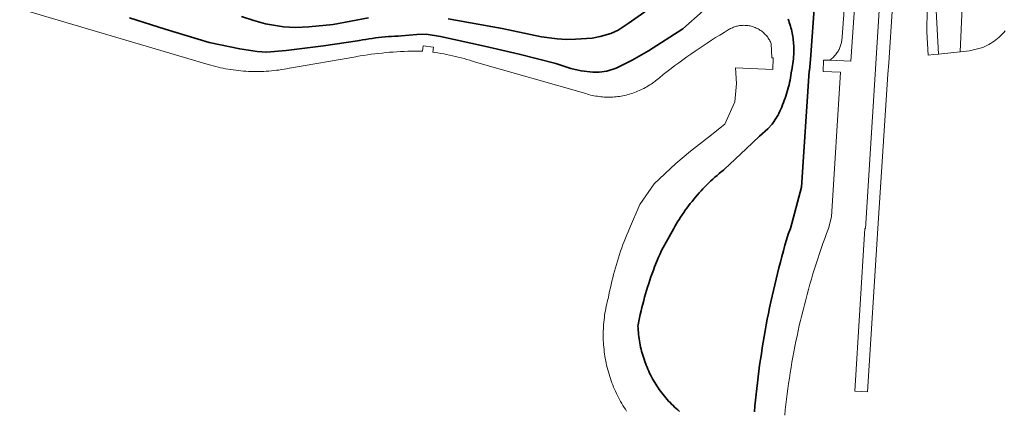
# Model space of a CAD drawing. Extents: x 154222 to 160093, y 456746 to 462495.
# Tile 100 of 254: x 158284 to 158488, y 460712 to 460793. Entities that reach past the tile are written whole.
import ezdxf

# ---------------------------------------------------------------- set-up
doc = ezdxf.new("R2010")
doc.units = 0
doc.header["$LTSCALE"] = 0.75
for name, color, linetype, lineweight in [('B-XX-GK-BESCHOEIING-G', 252, 'GK-BESCHOEIING', 35), ('B-XX-OG-TERREIN_CULTUURSCHEIDING-GV', 252, 'CONTINUOUS', 18), ('B-XX-OG-WATER_SLOOT-GV', 252, 'CONTINUOUS', 18)]:
    doc.layers.add(name, color=color, linetype=linetype, lineweight=lineweight)
doc.linetypes.add('GK-BESCHOEIING', pattern='A,30,-5,[1,NLCS.SHX,S=1,R=0,X=0,Y=0],-5', length=40)

msp = doc.modelspace()

# ---------------------------------------------------------------- linework, layer by layer
at = {"layer": 'B-XX-GK-BESCHOEIING-G'}
for points in [[(158436.164, 460712.028), (158436.272, 460713.235), (158436.388, 460714.44), (158436.512, 460715.645), (158436.644, 460716.848), (158436.784, 460718.051), (158436.932, 460719.253), (158437.087, 460720.454), (158437.251, 460721.654), (158437.423, 460722.853), (158437.602, 460724.051), (158437.79, 460725.247), (158437.985, 460726.442), (158438.188, 460727.636), (158438.399, 460728.829), (158438.618, 460730.02), (158438.845, 460731.209), (158439.08, 460732.397), (158439.322, 460733.584), (158439.573, 460734.769), (158439.831, 460735.952), (158440.097, 460737.133), (158440.371, 460738.313), (158440.652, 460739.491), (158440.942, 460740.667), (158441.239, 460741.841), (158441.544, 460743.013), (158441.856, 460744.183), (158442.177, 460745.35), (158442.505, 460746.516), (158442.84, 460747.68), (158443.184, 460748.841), (158443.628, 460749.999), (158445.924, 460758.546), (158447.558, 460782.625), (158447.564, 460782.711), (158447.769, 460785.017), (158449.775, 460812.682)], [(158306.52, 460793.64), (158313.946, 460791.308), (158323.08, 460788.544), (158329.405, 460787.198), (158333.001, 460786.642), (158334.936, 460786.554), (158339.069, 460786.856), (158346.809, 460787.824), (158353.804, 460788.872), (158354.213, 460788.949), (158354.878, 460789.069), (158355.544, 460789.18), (158356.211, 460789.284), (158356.88, 460789.38), (158357.55, 460789.467), (158358.22, 460789.547), (158358.892, 460789.619), (158359.564, 460789.683), (158360.238, 460789.739), (158360.911, 460789.787), (158361.586, 460789.827), (158362.26, 460789.859), (158362.935, 460789.883), (158366.139, 460790.166), (158368.073, 460790.25), (158371.078, 460789.757), (158380.199, 460787.747), (158387.394, 460786.08), (158394.961, 460784.168), (158398.082, 460783.152), (158400.2, 460782.655), (158402.651, 460782.389), (158403.938, 460782.376), (158405.538, 460782.583), (158407.499, 460783.182), (158410.8, 460784.854), (158414.176, 460786.813), (158421.344, 460791.343), (158425.56, 460795.069)], [(158356.093, 460793.631), (158348.759, 460792.275), (158343.766, 460791.768), (158340.945, 460791.622), (158338.476, 460791.774), (158334.765, 460792.368), (158332.303, 460793.054), (158329.764, 460793.91)], [(158413.442, 460794.893), (158409.963, 460792.467), (158407.891, 460791.057), (158406.398, 460790.393), (158404.141, 460789.745), (158402.493, 460789.442), (158399.053, 460789.19), (158397.166, 460789.162), (158395.23, 460789.316), (158391.988, 460789.722), (158383.812, 460791.441), (158372.67, 460793.444)], [(158443.149, 460793.362), (158443.282, 460793.012), (158443.407, 460792.659), (158443.525, 460792.303), (158443.635, 460791.945), (158443.737, 460791.585), (158443.832, 460791.222), (158443.918, 460790.858), (158443.997, 460790.492), (158444.069, 460790.124), (158444.132, 460789.755), (158444.187, 460789.385), (158444.235, 460789.013), (158444.274, 460788.641), (158444.306, 460788.268), (158444.33, 460787.894), (158444.345, 460787.52), (158444.353, 460787.145), (158444.352, 460786.771), (158444.344, 460786.396), (158444.328, 460786.022), (158444.303, 460785.648), (158444.271, 460785.275), (158444.257, 460785.179), (158443.906, 460782.774), (158443.891, 460782.664), (158443.821, 460782.182), (158443.743, 460781.7), (158443.657, 460781.221), (158443.564, 460780.742), (158443.462, 460780.265), (158443.353, 460779.79), (158443.235, 460779.317), (158443.111, 460778.846), (158442.978, 460778.377), (158442.838, 460777.91), (158442.69, 460777.445), (158442.534, 460776.983), (158442.371, 460776.524), (158442.2, 460776.067), (158442.022, 460775.613), (158441.837, 460775.163), (158441.644, 460774.715), (158441.444, 460774.27), (158441.236, 460773.829), (158441.021, 460773.392), (158440.911, 460773.175), (158439.832, 460771.612), (158438.961, 460770.654), (158437.216, 460769.1), (158434.467, 460766.472), (158429.972, 460762.293), (158429.745, 460762.115), (158429.297, 460761.752), (158428.853, 460761.383), (158428.415, 460761.008), (158427.982, 460760.628), (158427.554, 460760.241), (158427.131, 460759.848), (158426.714, 460759.449), (158426.303, 460759.045), (158425.897, 460758.635), (158425.497, 460758.219), (158425.103, 460757.798), (158424.715, 460757.372), (158424.332, 460756.94), (158423.956, 460756.503), (158423.586, 460756.06), (158423.221, 460755.613), (158422.864, 460755.161), (158422.512, 460754.703), (158422.167, 460754.241), (158421.828, 460753.774), (158421.496, 460753.303), (158421.17, 460752.826), (158420.851, 460752.346), (158420.539, 460751.861), (158420.233, 460751.372), (158419.935, 460750.878), (158419.643, 460750.381), (158419.425, 460749.999), (158416.895, 460745.406), (158416.596, 460744.735), (158416.304, 460744.062), (158416.024, 460743.394), (158415.474, 460742.023), (158415.213, 460741.338), (158414.958, 460740.65), (158414.711, 460739.959), (158414.472, 460739.265), (158414.241, 460738.569), (158414.016, 460737.87), (158413.8, 460737.169), (158413.591, 460736.466), (158413.39, 460735.76), (158413.197, 460735.052), (158413.011, 460734.342), (158412.833, 460733.631), (158412.663, 460732.917), (158412.501, 460732.201), (158412.346, 460731.484), (158412.199, 460730.765), (158412.061, 460730.045), (158412.014, 460729.793), (158412.033, 460729.354), (158412.06, 460728.914), (158412.095, 460728.476), (158412.137, 460728.038), (158412.188, 460727.601), (158412.247, 460727.165), (158412.313, 460726.73), (158412.388, 460726.297), (158412.47, 460725.865), (158412.56, 460725.434), (158412.658, 460725.005), (158412.764, 460724.578), (158412.878, 460724.153), (158412.999, 460723.73), (158413.128, 460723.31), (158413.265, 460722.892), (158413.409, 460722.476), (158413.56, 460722.063), (158413.72, 460721.653), (158413.886, 460721.246), (158414.06, 460720.842), (158414.241, 460720.441), (158414.43, 460720.044), (158414.626, 460719.65), (158414.829, 460719.259), (158415.039, 460718.873), (158415.255, 460718.49), (158415.479, 460718.111), (158415.71, 460717.737), (158415.947, 460717.366), (158416.192, 460717.001), (158416.442, 460716.639), (158416.7, 460716.282), (158416.964, 460715.93), (158417.234, 460715.583), (158417.51, 460715.241), (158417.793, 460714.904), (158418.081, 460714.572), (158418.376, 460714.245), (158418.676, 460713.924), (158418.983, 460713.608), (158419.295, 460713.298), (158419.612, 460712.994), (158419.935, 460712.695), (158420.264, 460712.403), (158420.598, 460712.116)]]:
    msp.add_lwpolyline(points, dxfattribs=at)
at = {"layer": 'B-XX-OG-TERREIN_CULTUURSCHEIDING-GV'}
for points in [[(158488.111, 460838.07), (158485.725, 460851.885), (158482.983, 460845.307), (158485.694, 460835.309), (158484.981, 460832.742), (158480.432, 460822.072), (158478.836, 460786.622), (158480.768, 460786.838), (158483.564, 460787.495), (158483.972, 460787.682), (158484.373, 460787.883), (158484.766, 460788.098), (158485.152, 460788.326), (158485.529, 460788.569), (158485.898, 460788.824), (158486.257, 460789.093), (158486.606, 460789.374), (158486.945, 460789.668), (158487.273, 460789.973), (158487.591, 460790.29), (158487.897, 460790.618), (158488.19, 460790.957)], [(158449.775, 460812.682), (158447.769, 460785.017), (158447.564, 460782.711), (158447.558, 460782.625), (158445.924, 460758.546), (158443.628, 460749.999), (158443.184, 460748.841), (158442.841, 460747.68), (158442.505, 460746.516), (158442.177, 460745.35), (158441.856, 460744.183), (158441.544, 460743.013), (158441.239, 460741.841), (158440.942, 460740.666), (158440.652, 460739.491), (158440.371, 460738.313), (158440.097, 460737.133), (158439.831, 460735.952), (158439.573, 460734.769), (158439.322, 460733.584), (158439.08, 460732.397), (158438.845, 460731.209), (158438.618, 460730.02), (158438.399, 460728.828), (158438.188, 460727.636), (158437.985, 460726.442), (158437.79, 460725.247), (158437.602, 460724.051), (158437.423, 460722.853), (158437.251, 460721.654), (158437.087, 460720.454), (158436.931, 460719.253), (158436.784, 460718.051), (158436.644, 460716.848), (158436.512, 460715.645), (158436.388, 460714.44), (158436.272, 460713.234), (158436.164, 460712.028)], [(158442.456, 460711.317), (158442.571, 460712.418), (158442.694, 460713.518), (158442.824, 460714.617), (158442.962, 460715.715), (158443.109, 460716.812), (158443.263, 460717.908), (158443.426, 460719.003), (158443.596, 460720.097), (158443.774, 460721.189), (158443.96, 460722.28), (158444.153, 460723.37), (158444.355, 460724.458), (158444.565, 460725.545), (158444.782, 460726.63), (158445.008, 460727.713), (158445.24, 460728.795), (158445.481, 460729.876), (158445.73, 460730.954), (158445.987, 460732.031), (158446.251, 460733.105), (158446.523, 460734.178), (158446.803, 460735.249), (158447.09, 460736.318), (158447.385, 460737.384), (158447.688, 460738.449), (158447.999, 460739.511), (158448.317, 460740.571), (158448.643, 460741.629), (158448.977, 460742.684), (158449.318, 460743.737), (158449.667, 460744.788), (158450.023, 460745.835), (158450.387, 460746.881), (158450.758, 460747.923), (158451.137, 460748.963), (158451.524, 460750), (158452.123, 460752.419), (158454.008, 460782.363), (158450.412, 460782.509), (158450.503, 460784.892), (158451.72, 460784.836), (158451.896, 460784.959), (158452.07, 460785.091), (158452.239, 460785.23), (158452.403, 460785.374), (158452.562, 460785.524), (158452.715, 460785.68), (158452.862, 460785.841), (158453.003, 460786.008), (158453.138, 460786.18), (158453.267, 460786.357), (158453.389, 460786.538), (158453.505, 460786.723), (158453.613, 460786.913), (158453.714, 460787.106), (158453.809, 460787.304), (158453.896, 460787.504), (158453.975, 460787.707), (158454.048, 460787.914), (158454.112, 460788.122), (158454.169, 460788.333), (158454.218, 460788.546), (158454.26, 460788.761), (158454.293, 460788.977), (158454.318, 460789.194), (158454.336, 460789.411), (158454.345, 460789.63), (158454.347, 460789.709), (158455.894, 460810.269)], [(158455.894, 460810.269), (158454.347, 460789.709), (158454.345, 460789.63), (158454.336, 460789.411), (158454.318, 460789.194), (158454.293, 460788.977), (158454.26, 460788.761), (158454.218, 460788.546), (158454.169, 460788.333), (158454.112, 460788.122), (158454.048, 460787.914), (158453.975, 460787.707), (158453.896, 460787.504), (158453.809, 460787.304), (158453.714, 460787.106), (158453.613, 460786.913), (158453.505, 460786.723), (158453.389, 460786.538), (158453.267, 460786.357), (158453.138, 460786.18), (158453.003, 460786.008), (158452.862, 460785.841), (158452.715, 460785.68), (158452.562, 460785.524), (158452.403, 460785.374), (158452.239, 460785.23), (158452.07, 460785.091), (158451.896, 460784.959), (158451.72, 460784.836), (158456.162, 460784.632), (158456.969, 460796.69)], [(158471.993, 460795.46), (158471.95, 460790.725), (158472.183, 460785.88), (158473.369, 460786.012), (158474.328, 460786.119), (158473.654, 460799.088)], [(158462.12, 460796.264), (158459.236, 460749.999), (158459.104, 460750), (158457.014, 460716.302), (158459.618, 460716.174), (158461.786, 460749.999), (158463.864, 460781.945), (158464.02, 460784.343), (158464.781, 460796.044)], [(158283.759, 460795.532), (158322.88, 460783.959), (158323.389, 460783.812), (158323.899, 460783.673), (158324.412, 460783.542), (158324.927, 460783.419), (158325.443, 460783.303), (158325.962, 460783.195), (158326.481, 460783.095), (158327.003, 460783.003), (158327.525, 460782.919), (158328.049, 460782.843), (158328.574, 460782.774), (158329.1, 460782.714), (158329.626, 460782.661), (158330.154, 460782.617), (158330.682, 460782.58), (158331.21, 460782.552), (158331.739, 460782.531), (158332.269, 460782.519), (158332.798, 460782.514), (158333.327, 460782.518), (158333.856, 460782.529), (158334.385, 460782.548), (158334.914, 460782.576), (158335.442, 460782.611), (158335.97, 460782.655), (158336.496, 460782.706), (158337.022, 460782.765), (158337.547, 460782.832), (158338.071, 460782.908), (158338.594, 460782.991), (158339.116, 460783.082), (158339.636, 460783.181), (158339.758, 460783.205), (158353.491, 460785.587), (158353.644, 460785.614), (158354.396, 460785.744), (158355.151, 460785.865), (158355.906, 460785.979), (158356.662, 460786.084), (158357.42, 460786.182), (158358.179, 460786.272), (158358.938, 460786.354), (158359.698, 460786.427), (158360.459, 460786.493), (158361.221, 460786.551), (158361.983, 460786.601), (158362.746, 460786.643), (158363.509, 460786.677), (158364.272, 460786.703), (158365.036, 460786.721), (158365.799, 460786.731), (158366.563, 460786.733), (158367.327, 460786.727), (158367.479, 460787.838), (158369.612, 460787.571), (158369.453, 460786.531), (158369.895, 460786.47), (158370.505, 460786.378), (158371.114, 460786.278), (158371.722, 460786.171), (158372.328, 460786.056), (158372.933, 460785.933), (158373.536, 460785.802), (158374.137, 460785.663), (158374.737, 460785.516), (158375.334, 460785.362), (158375.93, 460785.2), (158376.523, 460785.03), (158377.114, 460784.853), (158377.703, 460784.668), (158378.289, 460784.475), (158401.17, 460777.936), (158401.51, 460777.833), (158401.852, 460777.738), (158402.196, 460777.651), (158402.542, 460777.571), (158402.889, 460777.5), (158403.239, 460777.436), (158403.589, 460777.38), (158403.941, 460777.332), (158404.294, 460777.292), (158404.647, 460777.26), (158405.001, 460777.235), (158405.356, 460777.219), (158405.711, 460777.211), (158406.066, 460777.211), (158406.421, 460777.218), (158406.775, 460777.234), (158407.13, 460777.258), (158407.483, 460777.29), (158407.836, 460777.33), (158408.188, 460777.377), (158408.538, 460777.433), (158408.887, 460777.496), (158409.235, 460777.567), (158409.581, 460777.647), (158409.925, 460777.734), (158410.268, 460777.828), (158410.608, 460777.931), (158410.945, 460778.04), (158411.28, 460778.158), (158411.612, 460778.283), (158411.942, 460778.416), (158412.268, 460778.555), (158412.591, 460778.703), (158412.91, 460778.857), (158413.227, 460779.019), (158413.539, 460779.187), (158413.847, 460779.363), (158414.152, 460779.546), (158414.452, 460779.735), (158414.748, 460779.931), (158415.039, 460780.134), (158415.326, 460780.343), (158415.505, 460780.479), (158415.646, 460780.593), (158416.444, 460781.234), (158417.248, 460781.869), (158418.056, 460782.497), (158418.869, 460783.119), (158419.687, 460783.735), (158420.51, 460784.344), (158421.337, 460784.947), (158422.17, 460785.543), (158423.006, 460786.133), (158423.848, 460786.716), (158424.694, 460787.293), (158425.544, 460787.863), (158426.399, 460788.426), (158427.258, 460788.983), (158428.122, 460789.533), (158428.99, 460790.076), (158429.862, 460790.613), (158430.738, 460791.142), (158430.822, 460791.194), (158431.012, 460791.306), (158431.207, 460791.411), (158431.405, 460791.508), (158431.606, 460791.598), (158431.811, 460791.681), (158432.019, 460791.757), (158432.229, 460791.825), (158432.442, 460791.885), (158432.656, 460791.938), (158432.872, 460791.983), (158433.09, 460792.02), (158433.309, 460792.049), (158433.529, 460792.07), (158433.75, 460792.083), (158433.97, 460792.088), (158434.191, 460792.085), (158434.412, 460792.074), (158434.632, 460792.055), (158434.851, 460792.029), (158435.07, 460791.994), (158435.286, 460791.951), (158435.501, 460791.901), (158435.714, 460791.843), (158435.925, 460791.777), (158436.134, 460791.703), (158436.339, 460791.622), (158436.542, 460791.534), (158436.741, 460791.438), (158436.937, 460791.336), (158437.128, 460791.226), (158437.316, 460791.109), (158437.499, 460790.986), (158437.678, 460790.856), (158437.852, 460790.72), (158438.02, 460790.577), (158438.184, 460790.429), (158438.342, 460790.274), (158438.494, 460790.114), (158438.641, 460789.949), (158438.781, 460789.778), (158438.915, 460789.603), (158439.043, 460789.423), (158439.164, 460789.238), (158439.278, 460789.049), (158439.386, 460788.856), (158439.486, 460788.659), (158439.579, 460788.459), (158439.665, 460788.255), (158439.776, 460785.385), (158440.052, 460785.372), (158440.014, 460782.933), (158432.243, 460783.249), (158432.477, 460780.024), (158432.082, 460776.233), (158430.048, 460771.634), (158426.672, 460768.947), (158422.94, 460765.998), (158419.899, 460763.485), (158415.377, 460759.236), (158412.416, 460754.986), (158410.235, 460750), (158409.952, 460749.338), (158409.676, 460748.674), (158409.407, 460748.006), (158409.146, 460747.335), (158408.892, 460746.662), (158408.646, 460745.985), (158408.407, 460745.306), (158408.176, 460744.625), (158407.952, 460743.941), (158407.736, 460743.254), (158407.528, 460742.565), (158407.327, 460741.874), (158407.134, 460741.181), (158406.949, 460740.485), (158406.772, 460739.787), (158406.602, 460739.088), (158406.44, 460738.387), (158406.286, 460737.684), (158406.14, 460736.979), (158406.001, 460736.273), (158405.901, 460735.734), (158405.774, 460735.277), (158405.654, 460734.818), (158405.542, 460734.356), (158405.438, 460733.894), (158405.342, 460733.429), (158405.253, 460732.962), (158405.172, 460732.495), (158405.1, 460732.026), (158405.035, 460731.556), (158404.978, 460731.085), (158404.929, 460730.613), (158404.888, 460730.14), (158404.855, 460729.666), (158404.83, 460729.192), (158404.813, 460728.718), (158404.804, 460728.244), (158404.804, 460727.769), (158404.81, 460727.295), (158404.826, 460726.82), (158404.849, 460726.346), (158404.88, 460725.873), (158404.918, 460725.4), (158404.966, 460724.928), (158405.02, 460724.456), (158405.083, 460723.986), (158405.154, 460723.516), (158405.233, 460723.049), (158405.319, 460722.582), (158405.413, 460722.117), (158405.516, 460721.653), (158405.626, 460721.192), (158405.744, 460720.732), (158405.869, 460720.274), (158406.002, 460719.819), (158406.143, 460719.366), (158406.292, 460718.915), (158406.448, 460718.467), (158406.611, 460718.021), (158406.782, 460717.579), (158406.961, 460717.139), (158407.147, 460716.702), (158407.34, 460716.269), (158407.541, 460715.839), (158407.748, 460715.412), (158407.963, 460714.989), (158408.185, 460714.57), (158408.414, 460714.154), (158408.65, 460713.742), (158408.893, 460713.334), (158409.143, 460712.931), (158409.399, 460712.532), (158409.663, 460712.137)], [(158425.56, 460795.069), (158421.344, 460791.343), (158414.176, 460786.813), (158410.8, 460784.854), (158407.499, 460783.182), (158405.538, 460782.583), (158403.938, 460782.376), (158402.651, 460782.389), (158400.2, 460782.655), (158398.082, 460783.152), (158394.961, 460784.168), (158387.394, 460786.08), (158380.199, 460787.747), (158371.078, 460789.758), (158368.073, 460790.25), (158366.139, 460790.166), (158362.935, 460789.883), (158362.26, 460789.859), (158361.586, 460789.827), (158360.911, 460789.787), (158360.238, 460789.739), (158359.565, 460789.683), (158358.892, 460789.619), (158358.22, 460789.547), (158357.55, 460789.467), (158356.88, 460789.38), (158356.211, 460789.284), (158355.544, 460789.18), (158354.878, 460789.069), (158354.213, 460788.949), (158353.804, 460788.872), (158346.809, 460787.824), (158339.069, 460786.856), (158334.937, 460786.554), (158333.001, 460786.642), (158329.405, 460787.198), (158323.08, 460788.544), (158313.946, 460791.308), (158306.52, 460793.641)], [(158329.764, 460793.91), (158332.303, 460793.054), (158334.765, 460792.368), (158338.476, 460791.774), (158340.945, 460791.622), (158343.766, 460791.768), (158348.759, 460792.275), (158356.093, 460793.631)], [(158372.67, 460793.444), (158383.812, 460791.441), (158391.988, 460789.722), (158395.231, 460789.316), (158397.166, 460789.163), (158399.053, 460789.19), (158402.493, 460789.442), (158404.141, 460789.745), (158406.398, 460790.393), (158407.891, 460791.057), (158409.963, 460792.467), (158413.442, 460794.893)], [(158420.598, 460712.116), (158420.264, 460712.402), (158419.935, 460712.695), (158419.612, 460712.994), (158419.295, 460713.298), (158418.983, 460713.608), (158418.676, 460713.924), (158418.376, 460714.245), (158418.081, 460714.572), (158417.793, 460714.904), (158417.51, 460715.241), (158417.234, 460715.583), (158416.964, 460715.93), (158416.7, 460716.282), (158416.442, 460716.639), (158416.192, 460717.001), (158415.948, 460717.367), (158415.71, 460717.737), (158415.479, 460718.111), (158415.255, 460718.49), (158415.038, 460718.873), (158414.829, 460719.259), (158414.626, 460719.65), (158414.43, 460720.044), (158414.241, 460720.441), (158414.06, 460720.842), (158413.886, 460721.246), (158413.72, 460721.653), (158413.56, 460722.063), (158413.409, 460722.476), (158413.265, 460722.892), (158413.128, 460723.31), (158412.999, 460723.73), (158412.878, 460724.153), (158412.764, 460724.578), (158412.658, 460725.005), (158412.56, 460725.434), (158412.47, 460725.865), (158412.388, 460726.297), (158412.313, 460726.73), (158412.247, 460727.165), (158412.188, 460727.601), (158412.137, 460728.038), (158412.095, 460728.476), (158412.06, 460728.914), (158412.033, 460729.354), (158412.014, 460729.793), (158412.061, 460730.045), (158412.199, 460730.765), (158412.346, 460731.484), (158412.501, 460732.201), (158412.663, 460732.917), (158412.833, 460733.631), (158413.011, 460734.342), (158413.197, 460735.052), (158413.39, 460735.76), (158413.591, 460736.466), (158413.8, 460737.169), (158414.016, 460737.87), (158414.24, 460738.569), (158414.472, 460739.265), (158414.712, 460739.959), (158414.958, 460740.65), (158415.213, 460741.338), (158415.474, 460742.023), (158416.024, 460743.394), (158416.304, 460744.062), (158416.596, 460744.735), (158416.895, 460745.406), (158419.425, 460749.999), (158419.643, 460750.381), (158419.935, 460750.878), (158420.233, 460751.372), (158420.539, 460751.861), (158420.851, 460752.346), (158421.17, 460752.826), (158421.496, 460753.302), (158421.828, 460753.774), (158422.167, 460754.241), (158422.512, 460754.703), (158422.863, 460755.161), (158423.221, 460755.613), (158423.585, 460756.06), (158423.956, 460756.503), (158424.332, 460756.94), (158424.715, 460757.372), (158425.103, 460757.798), (158425.497, 460758.219), (158425.897, 460758.635), (158426.303, 460759.045), (158426.714, 460759.449), (158427.131, 460759.848), (158427.554, 460760.241), (158427.982, 460760.628), (158428.415, 460761.008), (158428.853, 460761.383), (158429.297, 460761.752), (158429.745, 460762.115), (158429.972, 460762.293), (158434.467, 460766.472), (158437.216, 460769.1), (158438.961, 460770.654), (158439.832, 460771.612), (158440.911, 460773.175), (158441.021, 460773.392), (158441.236, 460773.829), (158441.444, 460774.27), (158441.644, 460774.715), (158441.837, 460775.163), (158442.022, 460775.613), (158442.2, 460776.067), (158442.371, 460776.524), (158442.534, 460776.983), (158442.69, 460777.445), (158442.838, 460777.91), (158442.978, 460778.377), (158443.111, 460778.846), (158443.235, 460779.317), (158443.353, 460779.79), (158443.462, 460780.265), (158443.563, 460780.742), (158443.657, 460781.22), (158443.743, 460781.7), (158443.821, 460782.182), (158443.891, 460782.664), (158443.906, 460782.774), (158444.257, 460785.179), (158444.271, 460785.275), (158444.303, 460785.648), (158444.328, 460786.022), (158444.344, 460786.396), (158444.352, 460786.771), (158444.353, 460787.145), (158444.345, 460787.519), (158444.33, 460787.894), (158444.306, 460788.267), (158444.274, 460788.641), (158444.235, 460789.013), (158444.187, 460789.385), (158444.132, 460789.755), (158444.069, 460790.124), (158443.997, 460790.492), (158443.918, 460790.858), (158443.832, 460791.222), (158443.737, 460791.585), (158443.635, 460791.945), (158443.525, 460792.303), (158443.407, 460792.659), (158443.282, 460793.012), (158443.149, 460793.362)]]:
    msp.add_lwpolyline(points, dxfattribs=at)
msp.add_lwpolyline([(158481.611, 460847.127), (158481.008, 460847.25), (158480.283, 460847.214), (158479.798, 460846.949), (158474.102, 460806.746), (158473.654, 460799.088), (158474.328, 460786.119), (158478.836, 460786.622), (158480.432, 460822.072), (158484.981, 460832.742), (158485.694, 460835.309), (158482.983, 460845.307), (158482.524, 460846.414)], close=True, dxfattribs=at)
at = {"layer": 'B-XX-OG-WATER_SLOOT-GV'}
for points in [[(158436.164, 460712.028), (158436.272, 460713.234), (158436.388, 460714.44), (158436.512, 460715.645), (158436.644, 460716.848), (158436.784, 460718.051), (158436.931, 460719.253), (158437.087, 460720.454), (158437.251, 460721.654), (158437.423, 460722.853), (158437.602, 460724.051), (158437.79, 460725.247), (158437.985, 460726.442), (158438.188, 460727.636), (158438.399, 460728.828), (158438.618, 460730.02), (158438.845, 460731.209), (158439.08, 460732.397), (158439.322, 460733.584), (158439.573, 460734.769), (158439.831, 460735.952), (158440.097, 460737.133), (158440.371, 460738.313), (158440.652, 460739.491), (158440.942, 460740.666), (158441.239, 460741.841), (158441.544, 460743.013), (158441.856, 460744.183), (158442.177, 460745.35), (158442.505, 460746.516), (158442.841, 460747.68), (158443.184, 460748.841), (158443.628, 460749.999), (158445.924, 460758.546), (158447.558, 460782.625), (158447.564, 460782.711), (158447.769, 460785.017), (158449.775, 460812.682)], [(158306.52, 460793.641), (158313.946, 460791.308), (158323.08, 460788.544), (158329.405, 460787.198), (158333.001, 460786.642), (158334.937, 460786.554), (158339.069, 460786.856), (158346.809, 460787.824), (158353.804, 460788.872), (158354.213, 460788.949), (158354.878, 460789.069), (158355.544, 460789.18), (158356.211, 460789.284), (158356.88, 460789.38), (158357.55, 460789.467), (158358.22, 460789.547), (158358.892, 460789.619), (158359.565, 460789.683), (158360.238, 460789.739), (158360.911, 460789.787), (158361.586, 460789.827), (158362.26, 460789.859), (158362.935, 460789.883), (158366.139, 460790.166), (158368.073, 460790.25), (158371.078, 460789.758), (158380.199, 460787.747), (158387.394, 460786.08), (158394.961, 460784.168), (158398.082, 460783.152), (158400.2, 460782.655), (158402.651, 460782.389), (158403.938, 460782.376), (158405.538, 460782.583), (158407.499, 460783.182), (158410.8, 460784.854), (158414.176, 460786.813), (158421.344, 460791.343), (158425.56, 460795.069)], [(158356.093, 460793.631), (158348.759, 460792.275), (158343.766, 460791.768), (158340.945, 460791.622), (158338.476, 460791.774), (158334.765, 460792.368), (158332.303, 460793.054), (158329.764, 460793.91)], [(158413.442, 460794.893), (158409.963, 460792.467), (158407.891, 460791.057), (158406.398, 460790.393), (158404.141, 460789.745), (158402.493, 460789.442), (158399.053, 460789.19), (158397.166, 460789.163), (158395.231, 460789.316), (158391.988, 460789.722), (158383.812, 460791.441), (158372.67, 460793.444)], [(158443.149, 460793.362), (158443.282, 460793.012), (158443.407, 460792.659), (158443.525, 460792.303), (158443.635, 460791.945), (158443.737, 460791.585), (158443.832, 460791.222), (158443.918, 460790.858), (158443.997, 460790.492), (158444.069, 460790.124), (158444.132, 460789.755), (158444.187, 460789.385), (158444.235, 460789.013), (158444.274, 460788.641), (158444.306, 460788.267), (158444.33, 460787.894), (158444.345, 460787.519), (158444.353, 460787.145), (158444.352, 460786.771), (158444.344, 460786.396), (158444.328, 460786.022), (158444.303, 460785.648), (158444.271, 460785.275), (158444.257, 460785.179), (158443.906, 460782.774), (158443.891, 460782.664), (158443.821, 460782.182), (158443.743, 460781.7), (158443.657, 460781.22), (158443.563, 460780.742), (158443.462, 460780.265), (158443.353, 460779.79), (158443.235, 460779.317), (158443.111, 460778.846), (158442.978, 460778.377), (158442.838, 460777.91), (158442.69, 460777.445), (158442.534, 460776.983), (158442.371, 460776.524), (158442.2, 460776.067), (158442.022, 460775.613), (158441.837, 460775.163), (158441.644, 460774.715), (158441.444, 460774.27), (158441.236, 460773.829), (158441.021, 460773.392), (158440.911, 460773.175), (158439.832, 460771.612), (158438.961, 460770.654), (158437.216, 460769.1), (158434.467, 460766.472), (158429.972, 460762.293), (158429.745, 460762.115), (158429.297, 460761.752), (158428.853, 460761.383), (158428.415, 460761.008), (158427.982, 460760.628), (158427.554, 460760.241), (158427.131, 460759.848), (158426.714, 460759.449), (158426.303, 460759.045), (158425.897, 460758.635), (158425.497, 460758.219), (158425.103, 460757.798), (158424.715, 460757.372), (158424.332, 460756.94), (158423.956, 460756.503), (158423.585, 460756.06), (158423.221, 460755.613), (158422.863, 460755.161), (158422.512, 460754.703), (158422.167, 460754.241), (158421.828, 460753.774), (158421.496, 460753.302), (158421.17, 460752.826), (158420.851, 460752.346), (158420.539, 460751.861), (158420.233, 460751.372), (158419.935, 460750.878), (158419.643, 460750.381), (158419.425, 460749.999), (158416.895, 460745.406), (158416.596, 460744.735), (158416.304, 460744.062), (158416.024, 460743.394), (158415.474, 460742.023), (158415.213, 460741.338), (158414.958, 460740.65), (158414.712, 460739.959), (158414.472, 460739.265), (158414.24, 460738.569), (158414.016, 460737.87), (158413.8, 460737.169), (158413.591, 460736.466), (158413.39, 460735.76), (158413.197, 460735.052), (158413.011, 460734.342), (158412.833, 460733.631), (158412.663, 460732.917), (158412.501, 460732.201), (158412.346, 460731.484), (158412.199, 460730.765), (158412.061, 460730.045), (158412.014, 460729.793), (158412.033, 460729.354), (158412.06, 460728.914), (158412.095, 460728.476), (158412.137, 460728.038), (158412.188, 460727.601), (158412.247, 460727.165), (158412.313, 460726.73), (158412.388, 460726.297), (158412.47, 460725.865), (158412.56, 460725.434), (158412.658, 460725.005), (158412.764, 460724.578), (158412.878, 460724.153), (158412.999, 460723.73), (158413.128, 460723.31), (158413.265, 460722.892), (158413.409, 460722.476), (158413.56, 460722.063), (158413.72, 460721.653), (158413.886, 460721.246), (158414.06, 460720.842), (158414.241, 460720.441), (158414.43, 460720.044), (158414.626, 460719.65), (158414.829, 460719.259), (158415.038, 460718.873), (158415.255, 460718.49), (158415.479, 460718.111), (158415.71, 460717.737), (158415.948, 460717.367), (158416.192, 460717.001), (158416.442, 460716.639), (158416.7, 460716.282), (158416.964, 460715.93), (158417.234, 460715.583), (158417.51, 460715.241), (158417.793, 460714.904), (158418.081, 460714.572), (158418.376, 460714.245), (158418.676, 460713.924), (158418.983, 460713.608), (158419.295, 460713.298), (158419.612, 460712.994), (158419.935, 460712.695), (158420.264, 460712.402), (158420.598, 460712.116)]]:
    msp.add_lwpolyline(points, dxfattribs=at)

doc.saveas('drawing.dxf')
